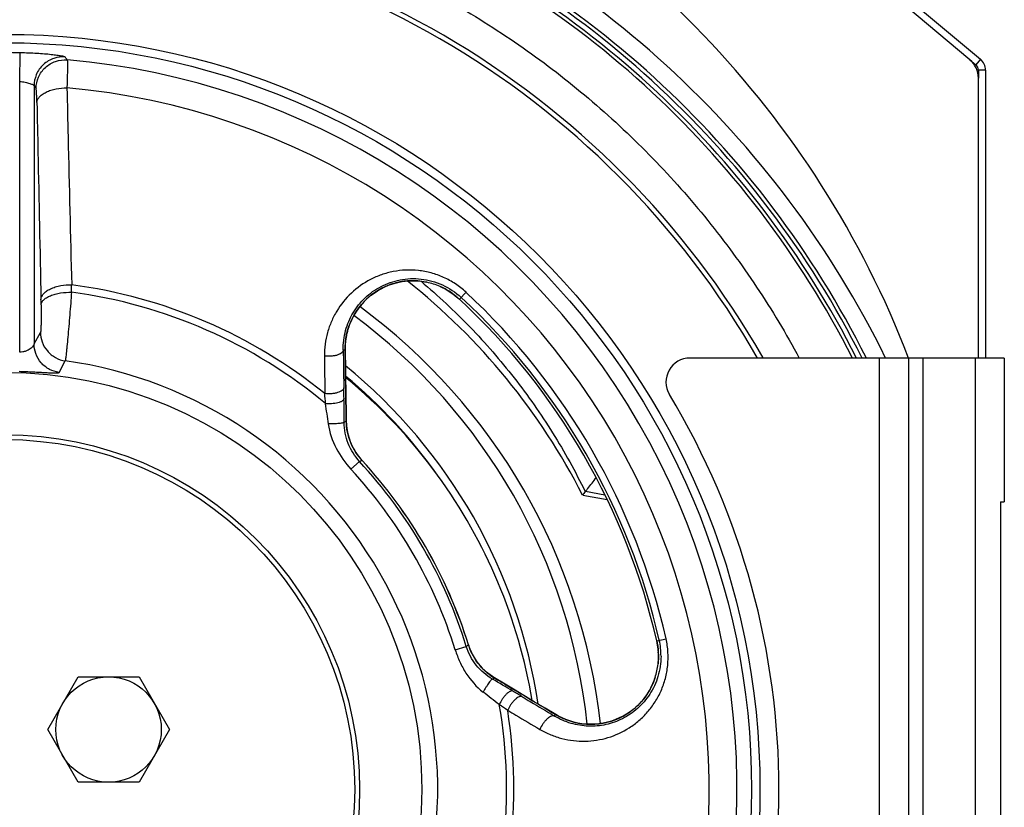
# Model space of a CAD drawing. Extents: x -3093 to 1181, y 8 to 2278.
# Tile 50 of 67: x -720 to -514, y 1156 to 1320. Entities that reach past the tile are written whole.
import ezdxf

# ---------------------------------------------------------------- set-up
doc = ezdxf.new("R2010")
doc.units = 0
doc.header["$LTSCALE"] = 65.395
doc.layers.get('0').update_dxf_attribs({"linetype": 'CONTINUOUS'})

msp = doc.modelspace()

# ---------------------------------------------------------------- linework, layer by layer
at = {"color": 3, "linetype": 'CONTINUOUS'}
for p, q in [((-617.06, 1394), (-519.38, 1312.03)), ((-521.6, 1311.93), (-616.65, 1391.7)), ((-518.31, 1309.74), (-518.31, 1249.7)), ((-519.81, 1249.7), (-519.81, 1308.1))]:
    msp.add_line(p, q, dxfattribs=at)
at = {"color": 9, "linetype": 'CONTINUOUS'}
for p, q in [((-719.79, 1307.38), (-719.67, 1313.37)), ((-519.38, 1312.03), (-520.35, 1310.89)), ((-518.31, 1309.74), (-519.81, 1309.74)), ((-719.79, 1250.92), (-719.79, 1307.38)), ((-716.8, 1306.51), (-716.8, 1252.64)), ((-716.8, 1306.51), (-716.38, 1305.91)), ((-634.84, 1265.5), (-634.84, 1265.5)), ((-643.03, 1264.82), (-642.98, 1264.84)), ((-632.09, 1264.61), (-632.09, 1264.61)), ((-626.69, 1263.43), (-628.05, 1261.96)), ((-650.81, 1257.11), (-650.83, 1257.07)), ((-650.81, 1257.11), (-650.82, 1257.07)), ((-716.8, 1252.64), (-715.45, 1255.05)), ((-651.9, 1251.35), (-652.31, 1251.35)), ((-651.9, 1251.35), (-651.9, 1251.4)), ((-711.57, 1246.7), (-710.29, 1249.12)), ((-540.4, 1069.7), (-540.4, 1249.7)), ((-531.4, 1249.7), (-531.4, 1069.7)), ((-520.4, 1069.7), (-520.4, 1249.7)), ((-651.66, 1236.51), (-651.66, 1236.47)), ((-651.66, 1236.47), (-651.66, 1236.51)), ((-651.66, 1236.47), (-652.1, 1236.29)), ((-648.4, 1228.38), (-648.39, 1228.38)), ((-648.4, 1228.38), (-648.39, 1228.38)), ((-648.92, 1228.15), (-650.69, 1226.5)), ((-601.75, 1221.91), (-597.72, 1221.19)), ((-628.94, 1188.82), (-626.63, 1189.54)), ((-626.17, 1189.88), (-626.17, 1189.88)), ((-626.17, 1189.88), (-626.17, 1189.88)), ((-586.91, 1190.7), (-584.96, 1191.15)), ((-586.55, 1187.64), (-586.55, 1187.67)), ((-586.55, 1187.64), (-586.55, 1187.67)), ((-586.63, 1185.88), (-586.63, 1185.88)), ((-621.16, 1182.71), (-620.8, 1183)), ((-620.8, 1183), (-620.76, 1182.98)), ((-620.8, 1183), (-620.76, 1182.98)), ((-587.24, 1183.06), (-587.24, 1183.06)), ((-588.62, 1180.03), (-588.6, 1180.06)), ((-588.62, 1180.03), (-588.6, 1180.05)), ((-590.09, 1178.02), (-590.08, 1178.05)), ((-608.23, 1175.01), (-608.03, 1175.35)), ((-608.03, 1175.35), (-607.98, 1175.33)), ((-591.92, 1176.3), (-591.88, 1176.34))]:
    msp.add_line(p, q, dxfattribs=at)
at = {"color": 7, "linetype": 'CONTINUOUS'}
for p, q in [((-521.6, 1311.93), (-520.35, 1310.89)), ((-519.81, 1309.74), (-519.81, 1308.1)), ((-643.64, 1264.55), (-642.98, 1264.84)), ((-651.9, 1251.4), (-651.9, 1251.4)), ((-651.86, 1248.84), (-651.9, 1251.4)), ((-514.4, 1249.7), (-579.98, 1249.7)), ((-534.4, 1249.7), (-534.4, 1069.7)), ((-514.4, 1249.7), (-514.4, 1219.7)), ((-651.65, 1236.04), (-651.66, 1236.51)), ((-515.2, 1219.7), (-514.4, 1219.7)), ((-515.2, 1219.7), (-515.2, 1099.7))]:
    msp.add_line(p, q, dxfattribs=at)
at = {"color": 6, "linetype": 'CONTINUOUS'}
for p, q in [((-602.35, 1221.1), (-597.24, 1220.2)), ((-713.95, 1172.2), (-707.6, 1183.2)), ((-707.6, 1183.2), (-694.9, 1183.2)), ((-694.9, 1183.2), (-688.54, 1172.2)), ((-707.6, 1161.2), (-713.95, 1172.2)), ((-688.54, 1172.2), (-694.9, 1161.2)), ((-694.9, 1161.2), (-707.6, 1161.2))]:
    msp.add_line(p, q, dxfattribs=at)
at = {"color": 7, "linetype": 'CONTINUOUS'}
for points in [[(-642.98, 1264.84), (-642.66, 1264.96), (-642.19, 1265.12), (-641.69, 1265.28), (-641.16, 1265.42), (-640.6, 1265.55), (-640.01, 1265.65), (-639.4, 1265.73), (-638.77, 1265.79), (-638.12, 1265.82), (-637.46, 1265.82), (-636.78, 1265.78), (-636.09, 1265.71), (-635.38, 1265.61), (-634.84, 1265.5)], [(-651.9, 1251.4), (-651.9, 1252.1), (-651.84, 1252.93), (-651.74, 1253.77), (-651.59, 1254.61), (-651.38, 1255.45), (-651.12, 1256.28), (-650.81, 1257.11), (-650.44, 1257.91), (-650.03, 1258.7), (-649.56, 1259.46), (-649.04, 1260.19), (-648.49, 1260.89), (-647.89, 1261.55), (-647.25, 1262.16), (-646.58, 1262.73), (-645.88, 1263.26), (-645.15, 1263.74), (-644.4, 1264.17), (-643.64, 1264.55)], [(-632.09, 1264.61), (-631.63, 1264.4), (-631.06, 1264.11), (-630.5, 1263.8), (-629.96, 1263.46), (-629.43, 1263.09), (-628.92, 1262.7), (-628.42, 1262.29), (-628.05, 1261.96)], [(-651.66, 1236.51), (-651.7, 1238.73), (-651.74, 1241.15), (-651.77, 1243.65), (-651.82, 1246.21), (-651.86, 1248.84)], [(-648.4, 1228.38), (-648.66, 1228.67), (-649, 1229.09), (-649.33, 1229.52), (-649.65, 1229.98), (-649.95, 1230.46), (-650.22, 1230.96), (-650.48, 1231.47), (-650.72, 1232), (-650.93, 1232.55), (-651.12, 1233.11), (-651.28, 1233.68), (-651.41, 1234.26), (-651.52, 1234.84), (-651.6, 1235.44), (-651.65, 1236.04)], [(-620.76, 1182.98), (-621.17, 1183.24), (-621.66, 1183.58), (-622.14, 1183.94), (-622.59, 1184.33), (-623.03, 1184.74), (-623.44, 1185.16), (-623.83, 1185.6), (-624.2, 1186.06), (-624.54, 1186.53), (-624.86, 1187.01), (-625.15, 1187.5), (-625.41, 1188), (-625.65, 1188.5), (-625.86, 1189.01), (-626.05, 1189.51), (-626.17, 1189.88)], [(-586.91, 1190.7), (-586.81, 1190.21), (-586.7, 1189.57), (-586.62, 1188.93), (-586.57, 1188.29), (-586.55, 1187.65)], [(-586.55, 1187.65), (-586.55, 1187.01), (-586.59, 1186.37), (-586.63, 1185.88)], [(-607.98, 1175.33), (-610.19, 1176.65), (-612.44, 1178), (-614.64, 1179.32), (-616.78, 1180.6), (-618.86, 1181.85), (-620.76, 1182.98)], [(-587.24, 1183.06), (-587.42, 1182.52), (-587.68, 1181.86), (-587.97, 1181.22), (-588.28, 1180.62), (-588.61, 1180.04), (-588.96, 1179.49), (-589.33, 1178.98), (-589.7, 1178.49), (-590.09, 1178.03), (-590.48, 1177.61), (-590.86, 1177.22), (-591.25, 1176.87), (-591.63, 1176.54), (-591.88, 1176.34)], [(-591.88, 1176.34), (-592.47, 1175.9), (-593.18, 1175.43), (-593.93, 1175), (-594.71, 1174.61), (-595.51, 1174.27), (-596.35, 1173.98), (-597.2, 1173.73), (-598.07, 1173.54), (-598.95, 1173.41), (-599.84, 1173.33), (-600.73, 1173.3), (-601.62, 1173.34), (-602.51, 1173.42), (-603.38, 1173.56), (-604.23, 1173.76), (-605.06, 1174), (-605.86, 1174.29), (-606.64, 1174.62), (-607.38, 1174.99), (-607.98, 1175.33)]]:
    msp.add_lwpolyline(points, dxfattribs=at)
for radius in [157.53, 87]:
    msp.add_circle((-722.9, 1159.7), radius, dxfattribs=at)
at = {"color": 9, "linetype": 'CONTINUOUS'}
msp.add_circle((-722.9, 1159.7), 155.78, dxfattribs=at)
at = {"color": 6, "linetype": 'CONTINUOUS'}
for centre, radius in [((-722.9, 1159.7), 74), ((-722.9, 1159.7), 73), ((-701.25, 1172.2), 11)]:
    msp.add_circle(centre, radius, dxfattribs=at)
at = {"color": 3, "linetype": 'CONTINUOUS'}
for centre, radius, start, end in [((-722.9, 1177.21), 202, 21.0285, 66.6692), ((-524.81, 1308.1), 5, 0, 50), ((-521.31, 1309.74), 3, 0, 50)]:
    msp.add_arc(centre, radius, start, end, dxfattribs=at)
at = {"color": 9, "linetype": 'CONTINUOUS'}
for centre, radius, start, end in [((-722.9, 1159.7), 204.6, 26.0978, 69.0577), ((-722.9, 1159.7), 200.22, 26.7142, 68.5005), ((-722.9, 1159.81), 198.37, 26.9444, 68.5235), ((-722.9, 1159.7), 199.18, 26.8646, 68.1626), ((-722.9, 1159.7), 153.71, 88.7963, 91.2037), ((-722.9, 1159.7), 152.75, 334.8929, 85.1071), ((-722.9, 1159.7), 146.93, 335.0602, 84.9398), ((-637.91, 1252.17), 13.65, 106.135, 111.8202), ((-637.86, 1251.54), 14.29, 77.8098, 78.8898), ((-637.9, 1251.35), 14.48, 66.3505, 77.8095), ((-1120.03, 1273.79), 411.18, 358.5575, 358.7727), ((-722.9, 1159.7), 104.67, 50.2581, 82.363), ((-722.9, 1159.7), 106.2, 51.0575, 82.4547), ((-637.68, 1251.64), 14.22, 114.8064, 157.3662), ((-637.68, 1251.64), 14.22, 114.3933, 114.8161), ((-637.68, 1251.64), 14.22, 112.0856, 114.3933), ((-638.09, 1252.66), 13.12, 111.8556, 112.0847), ((-637.87, 1251.41), 14.42, 64.6585, 66.3501), ((-637.88, 1251.39), 14.43, 64.3268, 64.6588), ((-637.89, 1251.36), 14.47, 54.2277, 64.3249), ((-722.9, 1159.7), 141.47, 12.8436, 47.1564), ((-995.34, 1256.14), 280.05, 0.9604, 1.1829), ((-637.91, 1251.33), 14.5, 54.0564, 54.2304), ((-637.92, 1251.33), 14.51, 51.7091, 54.0561), ((-637.92, 1251.32), 14.51, 51.4507, 51.7092), ((-637.92, 1251.32), 14.51, 49.1856, 51.4506), ((-637.92, 1251.33), 14.51, 48.5781, 49.1855), ((-637.91, 1251.33), 14.5, 47.1565, 48.5782), ((-722.9, 1159.7), 139.48, 12.8436, 47.1564), ((-722.9, 1159.7), 140.02, 12.8436, 47.1564), ((-637.69, 1251.64), 14.21, 157.5573, 160.8654), ((-722.9, 1160.49), 122.17, 6.0311, 53.4126), ((-637.66, 1251.63), 14.25, 164.3824, 167.8872), ((-637.67, 1251.64), 14.24, 161.3938, 164.3826), ((-637.68, 1251.64), 14.22, 160.8654, 161.3932), ((-637.67, 1251.64), 14.23, 171.6272, 180.9571), ((-637.67, 1251.64), 14.23, 171.3627, 171.627), ((-637.67, 1251.64), 14.24, 168.3539, 171.3623), ((-637.67, 1251.64), 14.24, 167.8875, 168.3537), ((-637.64, 1251.64), 14.26, 180.9542, 181.1556), ((-722.9, 1159.7), 90.31, 338.0255, 81.9745), ((-722.9, 1160.84), 112.51, 8.5282, 50.8343), ((-722.9, 1160.7), 111, 35.5833, 50.1734), ((-1378.37, 1231.84), 726.29, 0.73758, 0.9199), ((-1681.13, 1161.92), 1028.13, 4.3653, 4.48379), ((-1192.17, 1234.28), 540.07, 0.2133, 0.7324), ((-1487.51, 1125.24), 839.44, 7.57836, 7.86967), ((-639.61, 1236.7), 12.06, 181.1018, 183.0358), ((-639.34, 1236.73), 12.32, 220.0217, 222.6749), ((-722.9, 1159.7), 101.32, 17.3289, 42.6711), ((-722.9, 1159.7), 98.37, 17.2231, 42.7769), ((-722.9, 1159.7), 100.79, 17.2231, 42.7769), ((-614.41, 1193.55), 12.32, 197.3242, 199.703), ((-614.34, 1193.57), 12.4, 199.6991, 214.6693), ((-601.07, 1187.48), 14.52, 5.8165, 12.8384), ((-600.73, 1187.55), 14.72, 359.7294, 12.8308), ((-601, 1187.48), 14.46, 353.6539, 0.0141), ((-601.06, 1187.48), 14.52, 5.6531, 5.8149), ((-601.05, 1187.48), 14.51, 3.3524, 5.6532), ((-601.04, 1187.48), 14.49, 3.0903, 3.352), ((-601.02, 1187.48), 14.47, 0.7733, 3.0908), ((-600.98, 1187.48), 14.44, 0.0149, 0.6223), ((-614.47, 1193.47), 12.24, 214.6279, 238.84), ((-601.02, 1187.48), 14.48, 342.1905, 353.6495), ((-908.41, 689.71), 570.58, 59.2815, 59.7728), ((-600.76, 1187.39), 14.2, 331.5866, 342.2096), ((-1187.97, 446.32), 925.94, 52.14394, 52.40803), ((-996.38, 542.2), 742.33, 59.08201, 59.26039), ((-600.55, 1187.27), 13.96, 321.092, 328.7565), ((-600.7, 1187.36), 14.13, 328.8618, 331.3619), ((-600.71, 1187.37), 14.15, 331.3613, 331.5809), ((-722.9, 1159.7), 104.67, 337.637, 9.7418), ((-1224.96, 292.44), 1072.12, 55.51863, 55.63226), ((-600.31, 1187.06), 13.63, 308.1733, 318.524), ((-600.51, 1187.24), 13.91, 318.6268, 320.9141), ((-600.56, 1187.28), 13.97, 320.9121, 321.0939), ((-722.9, 1159.7), 106.2, 337.5453, 8.9425), ((-600.65, 1187.56), 14.26, 238.8443, 239.0456), ((-600.66, 1187.54), 14.24, 239.0441, 248.4209), ((-600.67, 1187.52), 14.22, 248.4168, 305.5357), ((-600.66, 1187.52), 14.22, 305.526, 307.9143), ((-599.99, 1186.66), 13.13, 307.9151, 308.1448)]:
    msp.add_arc(centre, radius, start, end, dxfattribs=at)
at = {"color": 6, "linetype": 'CONTINUOUS'}
for centre, radius, start, end in [((-722.9, 1159.7), 201, 26.6015, 68.6008), ((-722.9, 1159.7), 135.28, 26.9943, 51.6446), ((-722.9, 1159.7), 125, 6.3176, 53.6828), ((-721.62, 1160.6), 110.02, 36.006, 50.6102), ((-722.9, 1159.7), 111.58, 9.5777, 35.9961), ((-599.81, 1220.35), 2.5, 141.1447, 143.5792)]:
    msp.add_arc(centre, radius, start, end, dxfattribs=at)
at = {"color": 7, "linetype": 'CONTINUOUS'}
for centre, radius, start, end in [((-722.9, 1159.7), 182, 29.6407, 150.3593), ((-722.9, 1159.7), 181, 29.8208, 150.1792), ((-521.31, 1309.74), 1.5, 0, 50), ((-637.9, 1251.35), 14.48, 66.3505, 77.7866), ((-722.9, 1159.7), 139.48, 12.8437, 47.1564), ((-579.98, 1244.7), 5, 90, 211.0076), ((-721.4, 1159.7), 160, 328.9924, 31.0076), ((-722.9, 1159.7), 101.33, 17.3289, 42.6711), ((-601.02, 1187.48), 14.48, 342.1905, 353.6495)]:
    msp.add_arc(centre, radius, start, end, dxfattribs=at)
at = {"color": 9, "linetype": 'CONTINUOUS'}
for points, knots in [([(-659.76, 1337.64), (-654.34, 1335.71), (-643.66, 1331.35), (-628.31, 1323.37), (-613.76, 1314.02), (-600.13, 1303.38), (-587.53, 1291.54), (-576.07, 1278.59), (-565.84, 1264.65), (-559.9, 1254.76), (-557.17, 1249.7)], [0, 0, 0, 0, 0.125022, 0.250038, 0.375049, 0.500053, 0.62505, 0.75004, 0.875023, 1, 1, 1, 1]), ([(-710.31, 1312.48), (-710.31, 1312.49), (-710.34, 1312.51), (-710.42, 1312.55), (-710.58, 1312.59), (-710.83, 1312.65), (-711.16, 1312.71), (-711.58, 1312.78), (-712.07, 1312.85), (-712.62, 1312.92), (-713.49, 1313.02), (-714.69, 1313.13), (-716.25, 1313.24), (-717.93, 1313.32), (-719.08, 1313.36), (-719.67, 1313.37)], [0, 0, 0, 0, 0.003776, 0.00966, 0.028161, 0.05568, 0.091957, 0.136581, 0.189052, 0.248791, 0.315168, 0.465116, 0.633222, 0.813538, 1, 1, 1, 1]), ([(-710.31, 1312.48), (-711.09, 1312.55), (-712.77, 1312.35), (-714.98, 1311.05), (-716.46, 1308.95), (-716.79, 1307.29), (-716.8, 1306.51)], [0, 0, 0, 0, 0.239026, 0.500078, 0.76108, 1, 1, 1, 1]), ([(-716.38, 1305.91), (-716.37, 1306.73), (-716.02, 1308.4), (-714.55, 1310.45), (-712.37, 1311.75), (-710.69, 1311.95), (-709.87, 1311.89)], [0, 0, 0, 0, 0.249872, 0.499903, 0.749997, 1, 1, 1, 1]), ([(-709.87, 1311.89), (-709.91, 1311.94), (-710, 1312.06), (-710.14, 1312.26), (-710.25, 1312.41), (-710.31, 1312.48)], [0, 0, 0, 0, 0.252616, 0.62258, 1, 1, 1, 1]), ([(-709.87, 1311.89), (-709.86, 1311.87), (-709.86, 1311.81), (-709.85, 1311.71), (-709.84, 1311.56), (-709.83, 1311.28), (-709.83, 1310.82), (-709.84, 1310.14), (-709.85, 1309.31), (-709.87, 1308.34), (-709.9, 1307.24), (-709.92, 1306.46), (-709.94, 1306.06)], [0, 0, 0, 0, 0.010197, 0.028021, 0.053444, 0.086402, 0.174457, 0.290904, 0.43401, 0.601634, 0.791246, 1, 1, 1, 1]), ([(-719.79, 1307.38), (-719.41, 1307.36), (-718.86, 1307.29), (-718.17, 1307.13), (-717.72, 1307.01), (-717.36, 1306.88), (-717.08, 1306.75), (-716.89, 1306.64), (-716.8, 1306.55), (-716.8, 1306.51)], [0, 0, 0, 0, 0.360291, 0.52442, 0.670632, 0.794509, 0.892238, 0.96084, 1, 1, 1, 1]), ([(-716.21, 1302.98), (-716.21, 1303.37), (-716.23, 1303.92), (-716.25, 1304.62), (-716.28, 1305.03), (-716.3, 1305.37), (-716.32, 1305.63), (-716.34, 1305.79), (-716.36, 1305.88), (-716.37, 1305.91), (-716.38, 1305.91)], [0, 0, 0, 0, 0.396534, 0.563615, 0.706464, 0.822955, 0.91138, 0.970523, 0.988905, 1, 1, 1, 1]), ([(-716.21, 1302.98), (-716.19, 1303.17), (-716.09, 1303.59), (-715.71, 1304.18), (-715.1, 1304.73), (-714.27, 1305.21), (-713.28, 1305.6), (-711.83, 1305.96), (-710.69, 1306.06), (-709.94, 1306.06)], [0, 0, 0, 0, 0.076906, 0.167193, 0.275649, 0.403197, 0.54647, 0.698905, 1, 1, 1, 1]), ([(-709.94, 1306.06), (-709.86, 1302.64), (-709.54, 1288.94), (-709.21, 1275.25), (-708.95, 1264.98)], [0, 0, 0, 0, 0.249865, 1, 1, 1, 1]), ([(-716.21, 1302.98), (-716.13, 1299.56), (-715.85, 1285.87), (-715.57, 1272.19), (-715.35, 1261.92)], [0, 0, 0, 0, 0.249881, 1, 1, 1, 1]), ([(-626.69, 1263.43), (-627.38, 1264.07), (-628.86, 1265.23), (-631.31, 1266.58), (-633.92, 1267.52), (-636.59, 1268.02), (-639.25, 1268.11), (-641.85, 1267.8), (-644.32, 1267.14), (-647.37, 1265.82), (-650.75, 1263.43), (-653.32, 1260.24), (-654.81, 1257.36), (-655.63, 1255.04), (-656.13, 1252.61), (-656.23, 1250.94), (-656.22, 1250.11)], [0, 0, 0, 0, 0.068701, 0.136917, 0.20424, 0.27039, 0.335225, 0.398725, 0.460976, 0.522126, 0.641667, 0.759558, 0.818699, 0.878276, 0.938604, 1, 1, 1, 1]), ([(-652.31, 1251.35), (-652.33, 1252.73), (-652, 1255.46), (-650.4, 1259.24), (-647.85, 1262.42), (-644.47, 1264.82), (-640.43, 1266.23), (-635.97, 1266.41), (-631.48, 1265.19), (-628.84, 1263.43), (-627.68, 1262.36)], [0, 0, 0, 0, 0.120938, 0.238609, 0.355765, 0.474875, 0.59806, 0.72684, 0.861456, 1, 1, 1, 1]), ([(-635.1, 1265.56), (-636.2, 1265.77), (-638.43, 1265.94), (-640.64, 1265.59), (-641.7, 1265.28)], [0, 0, 0, 0, 0.502476, 1, 1, 1, 1]), ([(-636.07, 1265.71), (-632.5, 1262.7), (-625.66, 1256.31), (-616.46, 1245.71), (-608.41, 1234.21), (-603.87, 1226.02), (-601.82, 1221.83)], [0, 0, 0, 0, 0.250048, 0.500065, 0.750047, 1, 1, 1, 1]), ([(-715.35, 1261.92), (-715.34, 1262.11), (-715.23, 1262.53), (-714.84, 1263.13), (-714.21, 1263.68), (-713.36, 1264.17), (-712.35, 1264.55), (-710.87, 1264.91), (-709.71, 1264.99), (-708.95, 1264.98)], [0, 0, 0, 0, 0.076601, 0.166906, 0.275797, 0.40405, 0.547972, 0.700627, 1, 1, 1, 1]), ([(-715.33, 1260.83), (-715.32, 1261), (-715.21, 1261.36), (-714.81, 1261.86), (-714.19, 1262.33), (-713.35, 1262.74), (-712.35, 1263.06), (-710.89, 1263.37), (-709.74, 1263.44), (-708.99, 1263.43)], [0, 0, 0, 0, 0.068472, 0.152511, 0.258113, 0.386138, 0.532434, 0.689363, 1, 1, 1, 1]), ([(-708.99, 1263.43), (-709.04, 1262.67), (-709.16, 1261.09), (-709.35, 1258.71), (-709.55, 1256.36), (-709.74, 1254.16), (-709.9, 1252.5), (-710.02, 1251.34), (-710.09, 1250.64), (-710.16, 1250.06), (-710.21, 1249.62), (-710.25, 1249.33), (-710.27, 1249.17), (-710.29, 1249.12)], [0, 0, 0, 0, 0.160761, 0.330072, 0.497904, 0.654281, 0.789883, 0.8473, 0.896607, 0.937063, 0.968061, 0.989138, 1, 1, 1, 1]), ([(-715.33, 1260.83), (-715.33, 1260.52), (-715.32, 1259.88), (-715.32, 1258.92), (-715.32, 1257.97), (-715.33, 1257.08), (-715.35, 1256.41), (-715.37, 1255.94), (-715.38, 1255.66), (-715.4, 1255.43), (-715.41, 1255.25), (-715.43, 1255.13), (-715.44, 1255.07), (-715.45, 1255.05)], [0, 0, 0, 0, 0.161032, 0.330453, 0.498303, 0.654703, 0.790189, 0.8476, 0.896875, 0.937173, 0.96802, 0.989051, 1, 1, 1, 1]), ([(-715.45, 1255.05), (-715.45, 1254.38), (-715.21, 1252.97), (-714.12, 1251.08), (-712.39, 1249.68), (-710.99, 1249.22), (-710.29, 1249.12)], [0, 0, 0, 0, 0.235767, 0.491601, 0.752068, 1, 1, 1, 1]), ([(-716.8, 1252.64), (-716.8, 1252.62), (-716.82, 1252.56), (-716.88, 1252.41), (-717.01, 1252.19), (-717.25, 1251.91), (-717.59, 1251.62), (-718.02, 1251.35), (-718.54, 1251.11), (-719.14, 1250.94), (-719.58, 1250.9), (-719.79, 1250.92)], [0, 0, 0, 0, 0.01926, 0.048627, 0.129418, 0.231705, 0.352523, 0.491755, 0.64871, 0.820197, 1, 1, 1, 1]), ([(-711.57, 1246.7), (-712.27, 1246.79), (-713.67, 1247.24), (-715.42, 1248.62), (-716.54, 1250.52), (-716.79, 1251.96), (-716.8, 1252.64)], [0, 0, 0, 0, 0.244454, 0.503835, 0.76109, 1, 1, 1, 1]), ([(-652.31, 1251.35), (-652.31, 1251.26), (-652.39, 1251.04), (-652.64, 1250.76), (-653.05, 1250.51), (-653.6, 1250.29), (-654.24, 1250.14), (-655.12, 1250.04), (-655.79, 1250.05), (-656.22, 1250.11)], [0, 0, 0, 0, 0.064209, 0.147234, 0.256284, 0.391249, 0.544798, 0.705134, 1, 1, 1, 1]), ([(-652.31, 1251.35), (-652.29, 1250.7), (-652.25, 1248.08), (-652.21, 1245.46), (-652.18, 1243.5)], [0, 0, 0, 0, 0.249417, 1, 1, 1, 1]), ([(-651.9, 1251.35), (-651.88, 1250.12), (-651.8, 1245.17), (-651.72, 1240.23), (-651.66, 1236.51)], [0, 0, 0, 0, 0.248888, 1, 1, 1, 1]), ([(-656.22, 1250.11), (-656.21, 1249.46), (-656.19, 1246.85), (-656.16, 1244.25), (-656.14, 1242.3)], [0, 0, 0, 0, 0.249477, 1, 1, 1, 1]), ([(-719.93, 1246.93), (-719.43, 1246.91), (-718.45, 1246.88), (-717, 1246.81), (-715.63, 1246.74), (-714.55, 1246.68), (-713.77, 1246.65), (-713.26, 1246.63), (-712.81, 1246.62), (-712.41, 1246.61), (-712.09, 1246.62), (-711.84, 1246.63), (-711.68, 1246.65), (-711.6, 1246.68), (-711.58, 1246.69), (-711.57, 1246.7)], [0, 0, 0, 0, 0.178182, 0.353185, 0.519252, 0.669808, 0.737327, 0.798725, 0.853333, 0.900491, 0.939487, 0.969526, 0.989763, 0.996047, 1, 1, 1, 1]), ([(-652.18, 1243.5), (-652.18, 1243.41), (-652.26, 1243.2), (-652.52, 1242.92), (-652.94, 1242.67), (-653.49, 1242.47), (-654.14, 1242.32), (-655.04, 1242.22), (-655.71, 1242.24), (-656.14, 1242.3)], [0, 0, 0, 0, 0.062628, 0.144706, 0.253707, 0.389393, 0.544015, 0.705249, 1, 1, 1, 1]), ([(-652.14, 1241.19), (-652.16, 1241.01), (-652.37, 1240.8), (-652.65, 1240.63), (-652.96, 1240.49), (-653.42, 1240.34), (-654.04, 1240.22), (-654.91, 1240.13), (-655.56, 1240.14), (-655.98, 1240.18)], [0, 0, 0, 0, 0.130567, 0.18049, 0.238055, 0.374189, 0.530833, 0.695396, 1, 1, 1, 1]), ([(-652.1, 1236.29), (-652.11, 1236.28), (-652.13, 1236.25), (-652.22, 1236.2), (-652.43, 1236.14), (-652.76, 1236.08), (-653.2, 1236.03), (-653.72, 1235.99), (-654.46, 1235.95), (-655.03, 1235.95), (-655.41, 1235.95)], [0, 0, 0, 0, 0.012363, 0.031521, 0.095589, 0.197081, 0.332131, 0.491769, 0.664008, 1, 1, 1, 1]), ([(-655.41, 1235.95), (-655.17, 1234.19), (-654, 1230.74), (-651.9, 1227.81), (-650.69, 1226.5)], [0, 0, 0, 0, 0.499461, 1, 1, 1, 1]), ([(-648.92, 1228.15), (-649.91, 1229.22), (-651.53, 1231.8), (-652.1, 1234.79), (-652.1, 1236.29)], [0, 0, 0, 0, 0.493736, 1, 1, 1, 1]), ([(-651.65, 1236.06), (-651.58, 1234.78), (-651.02, 1232.15), (-649.64, 1229.84), (-648.77, 1228.8)], [0, 0, 0, 0, 0.487919, 1, 1, 1, 1]), ([(-621.16, 1182.71), (-622.46, 1183.47), (-624.77, 1185.45), (-626.19, 1188.14), (-626.63, 1189.54)], [0, 0, 0, 0, 0.506247, 1, 1, 1, 1]), ([(-611.26, 1172.24), (-610.54, 1171.81), (-609.05, 1171.07), (-606.69, 1170.28), (-604.28, 1169.83), (-601.04, 1169.68), (-596.99, 1170.32), (-593.23, 1172.04), (-590.56, 1174.03), (-588.75, 1175.84), (-587.19, 1177.93), (-585.93, 1180.28), (-585.03, 1182.85), (-584.54, 1185.57), (-584.49, 1188.37), (-584.75, 1190.23), (-584.96, 1191.15)], [0, 0, 0, 0, 0.061394, 0.121718, 0.181291, 0.240428, 0.358317, 0.477859, 0.539011, 0.601265, 0.664768, 0.729609, 0.795761, 0.863085, 0.931301, 1, 1, 1, 1]), ([(-628.94, 1188.82), (-628.67, 1187.97), (-628.03, 1186.3), (-626.33, 1183.17), (-624.52, 1181.1), (-623.12, 1180.02)], [0, 0, 0, 0, 0.250625, 0.501107, 1, 1, 1, 1]), ([(-586.01, 1187.48), (-586.02, 1186.07), (-586.34, 1183.95), (-587.34, 1181.34), (-588.64, 1179), (-590.78, 1176.5), (-593.95, 1174.34), (-597.47, 1173.09), (-601.16, 1172.75), (-604.85, 1173.34), (-607.15, 1174.35), (-608.23, 1175.01)], [0, 0, 0, 0, 0.137756, 0.204977, 0.270828, 0.398087, 0.520694, 0.640183, 0.75844, 0.877597, 1, 1, 1, 1]), ([(-621.16, 1182.71), (-621.18, 1182.71), (-621.21, 1182.7), (-621.3, 1182.65), (-621.44, 1182.52), (-621.66, 1182.27), (-621.92, 1181.92), (-622.21, 1181.49), (-622.63, 1180.86), (-622.93, 1180.36), (-623.12, 1180.02)], [0, 0, 0, 0, 0.011807, 0.029937, 0.090769, 0.188326, 0.320347, 0.47921, 0.653498, 1, 1, 1, 1]), ([(-620.76, 1182.98), (-619.69, 1182.34), (-615.45, 1179.8), (-611.2, 1177.26), (-608.03, 1175.35)], [0, 0, 0, 0, 0.251166, 1, 1, 1, 1]), ([(-616.95, 1180.23), (-617.11, 1180.3), (-617.39, 1180.23), (-617.67, 1180.07), (-617.95, 1179.88), (-618.31, 1179.55), (-618.73, 1179.08), (-619.24, 1178.37), (-619.56, 1177.79), (-619.74, 1177.41)], [0, 0, 0, 0, 0.129066, 0.178453, 0.235497, 0.370853, 0.527377, 0.6926, 1, 1, 1, 1]), ([(-614.96, 1179.04), (-615.05, 1179.08), (-615.26, 1179.12), (-615.63, 1179.03), (-616.06, 1178.8), (-616.51, 1178.42), (-616.97, 1177.93), (-617.5, 1177.2), (-617.82, 1176.61), (-617.99, 1176.21)], [0, 0, 0, 0, 0.062629, 0.144708, 0.253711, 0.389398, 0.54402, 0.705253, 1, 1, 1, 1]), ([(-614.96, 1179.04), (-614.4, 1178.71), (-612.15, 1177.36), (-609.91, 1176.01), (-608.23, 1175.01)], [0, 0, 0, 0, 0.250594, 1, 1, 1, 1]), ([(-617.99, 1176.21), (-617.42, 1175.87), (-615.18, 1174.55), (-612.94, 1173.23), (-611.26, 1172.24)], [0, 0, 0, 0, 0.250536, 1, 1, 1, 1]), ([(-608.23, 1175.01), (-608.31, 1175.05), (-608.53, 1175.09), (-608.91, 1175), (-609.33, 1174.78), (-609.79, 1174.41), (-610.24, 1173.93), (-610.77, 1173.22), (-611.09, 1172.63), (-611.26, 1172.24)], [0, 0, 0, 0, 0.064501, 0.147902, 0.257361, 0.392616, 0.546193, 0.706251, 1, 1, 1, 1])]:
    msp.add_open_spline(points, degree=3, knots=knots, dxfattribs=at)
for points in [[(-648.92, 1228.15), (-648.75, 1228.23), (-648.57, 1228.29), (-648.4, 1228.38)], [(-626.17, 1189.88), (-626.33, 1189.77), (-626.47, 1189.65), (-626.63, 1189.54)]]:
    msp.add_open_spline(points, degree=3, dxfattribs=at)
at = {"color": 6, "linetype": 'CONTINUOUS'}
msp.add_open_spline([(-601.75, 1221.91), (-601.59, 1222.11), (-600.85, 1223.05), (-600.11, 1224), (-599.54, 1224.75)], degree=3, knots=[0, 0, 0, 0, 0.207109, 1, 1, 1, 1], dxfattribs=at)
msp.add_open_spline([(-601.82, 1221.83), (-601.99, 1221.59), (-602.17, 1221.34), (-602.35, 1221.1)], degree=3, dxfattribs=at)

doc.saveas('drawing.dxf')
